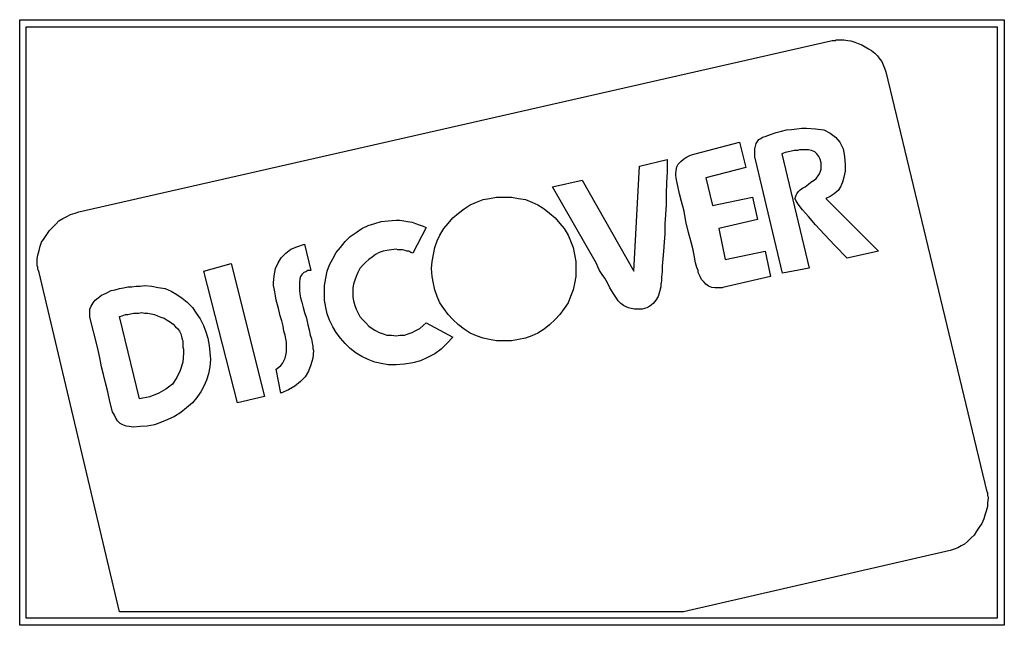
# Model space of a CAD drawing. Extents: x 0 to 26, y -0.1 to 2.
# Tile 17 of 18: x 19.9 to 22.9, y 0 to 1.8. Entities that reach past the tile are written whole.
import ezdxf

# ---------------------------------------------------------------- set-up
doc = ezdxf.new("R2010")
doc.units = 0

msp = doc.modelspace()

# ---------------------------------------------------------------- linework, layer by layer
at = {"color": 0}
for p, q in [((19.93945, -0.015625, 0.5), (19.93945, 1.818359, 0.5)), ((19.93945, 1.818359, 0.5), (22.92383, 1.818359, 0.5)), ((19.95898, 0.005859, 0.5), (19.95898, 1.796875, 0.5)), ((19.95898, 1.796875, 0.5), (22.90234, 1.796875, 0.5)), ((22.90234, 1.796875, 0.5), (22.90234, 0.005859, 0.5)), ((22.92383, 1.818359, 0.5), (22.92383, -0.015625, 0.5)), ((20.11914, 1.236328, 0.5), (22.39844, 1.753906, 0.5)), ((22.39844, 1.753906, 0.5), (22.40234, 1.755859, 0.5)), ((22.40234, 1.755859, 0.5), (22.4043, 1.755859, 0.5)), ((22.4043, 1.755859, 0.5), (22.4082, 1.755859, 0.5)), ((22.4082, 1.755859, 0.5), (22.41211, 1.755859, 0.5)), ((22.41211, 1.755859, 0.5), (22.41406, 1.757813, 0.5)), ((22.41406, 1.757813, 0.5), (22.41797, 1.757813, 0.5)), ((22.41797, 1.757813, 0.5), (22.42188, 1.757813, 0.5)), ((22.42188, 1.757813, 0.5), (22.42578, 1.757813, 0.5)), ((22.42578, 1.757813, 0.5), (22.4375, 1.757813, 0.5)), ((22.4375, 1.757813, 0.5), (22.44922, 1.755859, 0.5)), ((22.44922, 1.755859, 0.5), (22.45898, 1.753906, 0.5)), ((22.45898, 1.753906, 0.5), (22.4707, 1.75, 0.5)), ((22.4707, 1.75, 0.5), (22.48047, 1.746094, 0.5)), ((22.48047, 1.746094, 0.5), (22.49219, 1.742188, 0.5)), ((22.49219, 1.742188, 0.5), (22.50195, 1.736328, 0.5)), ((22.50195, 1.736328, 0.5), (22.51172, 1.730469, 0.5)), ((22.51172, 1.730469, 0.5), (22.52148, 1.724609, 0.5)), ((22.52148, 1.724609, 0.5), (22.53125, 1.716797, 0.5)), ((22.53125, 1.716797, 0.5), (22.53906, 1.708984, 0.5)), ((22.53906, 1.708984, 0.5), (22.54688, 1.699219, 0.5)), ((22.54688, 1.699219, 0.5), (22.55273, 1.691406, 0.5)), ((22.55273, 1.691406, 0.5), (22.55664, 1.681641, 0.5)), ((22.55664, 1.681641, 0.5), (22.56055, 1.671875, 0.5)), ((22.56055, 1.671875, 0.5), (22.56445, 1.660156, 0.5)), ((22.56445, 1.660156, 0.5), (22.87109, 0.388672, 0.5)), ((22.18555, 1.458984, 0.5), (22.19141, 1.462891, 0.5)), ((22.19141, 1.462891, 0.5), (22.19922, 1.464844, 0.5)), ((22.19922, 1.464844, 0.5), (22.21484, 1.470703, 0.5)), ((22.21484, 1.470703, 0.5), (22.23242, 1.476563, 0.5)), ((22.23242, 1.476563, 0.5), (22.24805, 1.480469, 0.5)), ((22.24805, 1.480469, 0.5), (22.26367, 1.484375, 0.5)), ((22.26367, 1.484375, 0.5), (22.2793, 1.486328, 0.5)), ((22.2793, 1.486328, 0.5), (22.29492, 1.488281, 0.5)), ((22.29492, 1.488281, 0.5), (22.31055, 1.490234, 0.5)), ((22.31055, 1.490234, 0.5), (22.32422, 1.490234, 0.5)), ((22.32422, 1.490234, 0.5), (22.35156, 1.488281, 0.5)), ((22.35156, 1.488281, 0.5), (22.37695, 1.484375, 0.5)), ((22.37695, 1.484375, 0.5), (22.39648, 1.474609, 0.5)), ((22.39648, 1.474609, 0.5), (22.41211, 1.462891, 0.5)), ((22.41211, 1.462891, 0.5), (22.42578, 1.447266, 0.5)), ((21.98633, 1.412109, 0.5), (22.12109, 1.447266, 0.5)), ((22.12109, 1.447266, 0.5), (22.14063, 1.371094, 0.5)), ((22.16797, 1.427734, 0.5), (22.16992, 1.435547, 0.5)), ((22.16992, 1.435547, 0.5), (22.17188, 1.443359, 0.5)), ((22.17188, 1.443359, 0.5), (22.17578, 1.449219, 0.5)), ((22.17578, 1.449219, 0.5), (22.17969, 1.455078, 0.5)), ((22.17969, 1.455078, 0.5), (22.18555, 1.458984, 0.5)), ((22.42578, 1.447266, 0.5), (22.43555, 1.427734, 0.5)), ((21.96094, 1.402344, 0.5), (21.97266, 1.408203, 0.5)), ((21.97266, 1.408203, 0.5), (21.98633, 1.412109, 0.5)), ((22.16797, 1.417969, 0.5), (22.16797, 1.427734, 0.5)), ((22.16797, 1.416016, 0.5), (22.16797, 1.417969, 0.5)), ((22.16797, 1.412109, 0.5), (22.16797, 1.416016, 0.5)), ((22.16797, 1.408203, 0.5), (22.16797, 1.412109, 0.5)), ((22.16797, 1.40625, 0.5), (22.16797, 1.408203, 0.5)), ((22.16797, 1.402344, 0.5), (22.16797, 1.40625, 0.5)), ((22.25977, 1.416016, 0.5), (22.25, 1.412109, 0.5)), ((22.25, 1.412109, 0.5), (22.33203, 1.066406, 0.5)), ((22.26953, 1.417969, 0.5), (22.25977, 1.416016, 0.5)), ((22.2793, 1.419922, 0.5), (22.26953, 1.417969, 0.5)), ((22.28711, 1.421875, 0.5), (22.2793, 1.419922, 0.5)), ((22.29688, 1.421875, 0.5), (22.28711, 1.421875, 0.5)), ((22.30273, 1.423828, 0.5), (22.29688, 1.421875, 0.5)), ((22.31055, 1.423828, 0.5), (22.30273, 1.423828, 0.5)), ((22.31641, 1.423828, 0.5), (22.31055, 1.423828, 0.5)), ((22.33008, 1.423828, 0.5), (22.31641, 1.423828, 0.5)), ((22.33984, 1.421875, 0.5), (22.33008, 1.423828, 0.5)), ((22.34961, 1.417969, 0.5), (22.33984, 1.421875, 0.5)), ((22.35547, 1.412109, 0.5), (22.34961, 1.417969, 0.5)), ((22.36133, 1.404297, 0.5), (22.35547, 1.412109, 0.5)), ((22.36523, 1.396484, 0.5), (22.36133, 1.404297, 0.5)), ((22.43555, 1.427734, 0.5), (22.43945, 1.404297, 0.5)), ((22.43945, 1.404297, 0.5), (22.44141, 1.378906, 0.5)), ((21.80078, 1.056641, 0.5), (21.81836, 1.375, 0.5)), ((21.81836, 1.375, 0.5), (21.90234, 1.394531, 0.5)), ((21.90234, 1.394531, 0.5), (21.90234, 1.357422, 0.5)), ((21.92969, 1.361328, 0.5), (21.93164, 1.373047, 0.5)), ((21.93164, 1.373047, 0.5), (21.93555, 1.380859, 0.5)), ((21.93555, 1.380859, 0.5), (21.94336, 1.388672, 0.5)), ((21.94336, 1.388672, 0.5), (21.95117, 1.396484, 0.5)), ((21.95117, 1.396484, 0.5), (21.96094, 1.402344, 0.5)), ((22.16797, 1.400391, 0.5), (22.16797, 1.402344, 0.5)), ((22.16992, 1.396484, 0.5), (22.16797, 1.400391, 0.5)), ((22.16992, 1.394531, 0.5), (22.16992, 1.396484, 0.5)), ((22.25195, 1.050781, 0.5), (22.16992, 1.394531, 0.5)), ((22.36914, 1.384766, 0.5), (22.36523, 1.396484, 0.5)), ((22.36914, 1.373047, 0.5), (22.36914, 1.384766, 0.5)), ((22.36914, 1.365234, 0.5), (22.36914, 1.373047, 0.5)), ((22.44141, 1.378906, 0.5), (22.44141, 1.359375, 0.5)), ((21.90234, 1.357422, 0.5), (21.90039, 1.324219, 0.5)), ((21.92773, 1.351563, 0.5), (21.92969, 1.361328, 0.5)), ((21.92773, 1.347656, 0.5), (21.92773, 1.351563, 0.5)), ((21.92969, 1.339844, 0.5), (21.92773, 1.347656, 0.5)), ((22.14063, 1.371094, 0.5), (22.01953, 1.339844, 0.5)), ((22.35352, 1.337891, 0.5), (22.35938, 1.345703, 0.5)), ((22.35938, 1.345703, 0.5), (22.36328, 1.351563, 0.5)), ((22.36328, 1.351563, 0.5), (22.36719, 1.359375, 0.5)), ((22.36719, 1.359375, 0.5), (22.36914, 1.365234, 0.5)), ((22.44141, 1.359375, 0.5), (22.4375, 1.341797, 0.5)), ((21.55469, 1.3125, 0.5), (21.64453, 1.332031, 0.5)), ((21.64453, 1.332031, 0.5), (21.80078, 1.056641, 0.5)), ((21.90039, 1.324219, 0.5), (21.89844, 1.291016, 0.5)), ((21.93164, 1.328125, 0.5), (21.92969, 1.339844, 0.5)), ((21.93555, 1.310547, 0.5), (21.93164, 1.328125, 0.5)), ((22.01953, 1.339844, 0.5), (22.03906, 1.255859, 0.5)), ((22.32031, 1.3125, 0.5), (22.33008, 1.320313, 0.5)), ((22.33008, 1.320313, 0.5), (22.33789, 1.326172, 0.5)), ((22.33789, 1.326172, 0.5), (22.34766, 1.332031, 0.5)), ((22.34766, 1.332031, 0.5), (22.35352, 1.337891, 0.5)), ((22.43359, 1.326172, 0.5), (22.42773, 1.3125, 0.5)), ((22.4375, 1.341797, 0.5), (22.43359, 1.326172, 0.5)), ((21.6875, 1.080078, 0.5), (21.55469, 1.3125, 0.5)), ((21.89844, 1.291016, 0.5), (21.89844, 1.257813, 0.5)), ((21.93945, 1.291016, 0.5), (21.93555, 1.310547, 0.5)), ((21.94531, 1.267578, 0.5), (21.93945, 1.291016, 0.5)), ((22.29102, 1.28125, 0.5), (22.29297, 1.287109, 0.5)), ((22.29297, 1.287109, 0.5), (22.29492, 1.291016, 0.5)), ((22.29492, 1.291016, 0.5), (22.29883, 1.296875, 0.5)), ((22.29883, 1.296875, 0.5), (22.30469, 1.302734, 0.5)), ((22.30469, 1.302734, 0.5), (22.3125, 1.308594, 0.5)), ((22.3125, 1.308594, 0.5), (22.32031, 1.3125, 0.5)), ((22.4082, 1.291016, 0.5), (22.39648, 1.283203, 0.5)), ((22.41992, 1.300781, 0.5), (22.4082, 1.291016, 0.5)), ((22.42773, 1.3125, 0.5), (22.41992, 1.300781, 0.5)), ((21.28711, 1.246094, 0.5), (21.30469, 1.257813, 0.5)), ((21.30469, 1.257813, 0.5), (21.32422, 1.265625, 0.5)), ((21.32422, 1.265625, 0.5), (21.34375, 1.273438, 0.5)), ((21.34375, 1.273438, 0.5), (21.36328, 1.277344, 0.5)), ((21.36328, 1.277344, 0.5), (21.38477, 1.28125, 0.5)), ((21.38477, 1.28125, 0.5), (21.40625, 1.28125, 0.5)), ((21.40625, 1.28125, 0.5), (21.42969, 1.28125, 0.5)), ((21.42969, 1.28125, 0.5), (21.45117, 1.277344, 0.5)), ((21.45117, 1.277344, 0.5), (21.47266, 1.273438, 0.5)), ((21.47266, 1.273438, 0.5), (21.49219, 1.265625, 0.5)), ((21.49219, 1.265625, 0.5), (21.50977, 1.257813, 0.5)), ((21.50977, 1.257813, 0.5), (21.5293, 1.246094, 0.5)), ((21.89844, 1.257813, 0.5), (21.89648, 1.228516, 0.5)), ((21.95313, 1.238281, 0.5), (21.94531, 1.267578, 0.5)), ((22.03906, 1.255859, 0.5), (22.16016, 1.28125, 0.5)), ((22.16016, 1.28125, 0.5), (22.17578, 1.212891, 0.5)), ((22.28906, 1.277344, 0.5), (22.29102, 1.28125, 0.5)), ((22.29297, 1.269531, 0.5), (22.28906, 1.277344, 0.5)), ((22.29883, 1.259766, 0.5), (22.29297, 1.269531, 0.5)), ((22.3125, 1.242188, 0.5), (22.29883, 1.259766, 0.5)), ((22.39648, 1.283203, 0.5), (22.38281, 1.277344, 0.5)), ((22.38281, 1.277344, 0.5), (22.54297, 1.117188, 0.5)), ((20.08203, 1.222656, 0.5), (20.09375, 1.228516, 0.5)), ((20.09375, 1.228516, 0.5), (20.10742, 1.232422, 0.5)), ((20.10742, 1.232422, 0.5), (20.11914, 1.236328, 0.5)), ((21.25195, 1.21875, 0.5), (21.26953, 1.232422, 0.5)), ((21.26953, 1.232422, 0.5), (21.28711, 1.246094, 0.5)), ((21.5293, 1.246094, 0.5), (21.54492, 1.232422, 0.5)), ((21.54492, 1.232422, 0.5), (21.5625, 1.21875, 0.5)), ((21.89648, 1.228516, 0.5), (21.89453, 1.199219, 0.5)), ((21.95898, 1.207031, 0.5), (21.95313, 1.238281, 0.5)), ((22.33008, 1.222656, 0.5), (22.3125, 1.242188, 0.5)), ((20.03906, 1.189453, 0.5), (20.04883, 1.199219, 0.5)), ((20.04883, 1.199219, 0.5), (20.05859, 1.208984, 0.5)), ((20.05859, 1.208984, 0.5), (20.07031, 1.216797, 0.5)), ((20.07031, 1.216797, 0.5), (20.08203, 1.222656, 0.5)), ((20.97656, 1.185547, 0.5), (20.99609, 1.195313, 0.5)), ((20.99609, 1.195313, 0.5), (21.01563, 1.201172, 0.5)), ((21.01563, 1.201172, 0.5), (21.03516, 1.207031, 0.5)), ((21.03516, 1.207031, 0.5), (21.05664, 1.208984, 0.5)), ((21.05664, 1.208984, 0.5), (21.08008, 1.210938, 0.5)), ((21.08008, 1.210938, 0.5), (21.0918, 1.210938, 0.5)), ((21.0918, 1.210938, 0.5), (21.10352, 1.208984, 0.5)), ((21.10352, 1.208984, 0.5), (21.11523, 1.207031, 0.5)), ((21.11523, 1.207031, 0.5), (21.12891, 1.205078, 0.5)), ((21.12891, 1.205078, 0.5), (21.13867, 1.201172, 0.5)), ((21.13867, 1.201172, 0.5), (21.15039, 1.197266, 0.5)), ((21.15039, 1.197266, 0.5), (21.16211, 1.193359, 0.5)), ((21.22461, 1.185547, 0.5), (21.23828, 1.201172, 0.5)), ((21.23828, 1.201172, 0.5), (21.25195, 1.21875, 0.5)), ((21.5625, 1.21875, 0.5), (21.57617, 1.201172, 0.5)), ((21.57617, 1.201172, 0.5), (21.58984, 1.185547, 0.5)), ((21.89453, 1.199219, 0.5), (21.89453, 1.169922, 0.5)), ((21.9668, 1.173828, 0.5), (21.95898, 1.207031, 0.5)), ((22.17578, 1.212891, 0.5), (22.05859, 1.185547, 0.5)), ((22.35156, 1.197266, 0.5), (22.33008, 1.222656, 0.5)), ((22.37891, 1.167969, 0.5), (22.35156, 1.197266, 0.5)), ((20.01367, 1.15625, 0.5), (20.02148, 1.167969, 0.5)), ((20.02148, 1.167969, 0.5), (20.0293, 1.179688, 0.5)), ((20.0293, 1.179688, 0.5), (20.03906, 1.189453, 0.5)), ((20.94141, 1.162109, 0.5), (20.95898, 1.173828, 0.5)), ((20.95898, 1.173828, 0.5), (20.97656, 1.185547, 0.5)), ((21.17188, 1.189453, 0.5), (21.13086, 1.111328, 0.5)), ((21.16211, 1.193359, 0.5), (21.17188, 1.189453, 0.5)), ((21.20508, 1.148438, 0.5), (21.21289, 1.166016, 0.5)), ((21.21289, 1.166016, 0.5), (21.22461, 1.185547, 0.5)), ((21.58984, 1.185547, 0.5), (21.60156, 1.166016, 0.5)), ((21.60156, 1.166016, 0.5), (21.60938, 1.148438, 0.5)), ((21.89453, 1.169922, 0.5), (21.89258, 1.144531, 0.5)), ((21.97461, 1.144531, 0.5), (21.9668, 1.173828, 0.5)), ((22.05859, 1.185547, 0.5), (22.07813, 1.091797, 0.5)), ((22.41016, 1.134766, 0.5), (22.37891, 1.167969, 0.5)), ((20.00195, 1.132813, 0.5), (20.00586, 1.144531, 0.5)), ((20.00586, 1.144531, 0.5), (20.01367, 1.15625, 0.5)), ((20.7793, 1.130859, 0.5), (20.80273, 1.138672, 0.5)), ((20.80273, 1.138672, 0.5), (20.82227, 1.058594, 0.5)), ((20.91211, 1.128906, 0.5), (20.92578, 1.146484, 0.5)), ((20.92578, 1.146484, 0.5), (20.94141, 1.162109, 0.5)), ((21.19727, 1.128906, 0.5), (21.20508, 1.148438, 0.5)), ((21.60938, 1.148438, 0.5), (21.61719, 1.128906, 0.5)), ((21.89258, 1.144531, 0.5), (21.89063, 1.117188, 0.5)), ((21.98047, 1.121094, 0.5), (21.97461, 1.144531, 0.5)), ((22.44727, 1.095703, 0.5), (22.41016, 1.134766, 0.5)), ((19.99219, 1.09375, 0.5), (19.99414, 1.105469, 0.5)), ((19.99414, 1.105469, 0.5), (19.99805, 1.119141, 0.5)), ((19.99805, 1.119141, 0.5), (20.00195, 1.132813, 0.5)), ((20.73242, 1.097656, 0.5), (20.74609, 1.111328, 0.5)), ((20.74609, 1.111328, 0.5), (20.76172, 1.123047, 0.5)), ((20.76172, 1.123047, 0.5), (20.7793, 1.130859, 0.5)), ((20.88867, 1.09375, 0.5), (20.89844, 1.113281, 0.5)), ((20.89844, 1.113281, 0.5), (20.91211, 1.128906, 0.5)), ((21.01758, 1.107422, 0.5), (21.00781, 1.099609, 0.5)), ((21.0293, 1.113281, 0.5), (21.01758, 1.107422, 0.5)), ((21.04102, 1.117188, 0.5), (21.0293, 1.113281, 0.5)), ((21.05273, 1.119141, 0.5), (21.04102, 1.117188, 0.5)), ((21.06641, 1.121094, 0.5), (21.05273, 1.119141, 0.5)), ((21.08008, 1.123047, 0.5), (21.06641, 1.121094, 0.5)), ((21.08594, 1.121094, 0.5), (21.08008, 1.123047, 0.5)), ((21.09375, 1.121094, 0.5), (21.08594, 1.121094, 0.5)), ((21.09961, 1.121094, 0.5), (21.09375, 1.121094, 0.5)), ((21.10742, 1.119141, 0.5), (21.09961, 1.121094, 0.5)), ((21.11328, 1.117188, 0.5), (21.10742, 1.119141, 0.5)), ((21.11914, 1.117188, 0.5), (21.11328, 1.117188, 0.5)), ((21.125, 1.113281, 0.5), (21.11914, 1.117188, 0.5)), ((21.13086, 1.111328, 0.5), (21.125, 1.113281, 0.5)), ((21.18945, 1.085938, 0.5), (21.19336, 1.107422, 0.5)), ((21.19336, 1.107422, 0.5), (21.19727, 1.128906, 0.5)), ((21.61719, 1.128906, 0.5), (21.62109, 1.107422, 0.5)), ((21.62109, 1.107422, 0.5), (21.625, 1.085938, 0.5)), ((21.89063, 1.117188, 0.5), (21.88867, 1.09375, 0.5)), ((21.98438, 1.099609, 0.5), (21.98047, 1.121094, 0.5)), ((22.07813, 1.091797, 0.5), (22.19922, 1.117188, 0.5)), ((22.19922, 1.117188, 0.5), (22.21484, 1.041016, 0.5)), ((22.54297, 1.117188, 0.5), (22.44727, 1.095703, 0.5)), ((19.99219, 1.080078, 0.5), (19.99219, 1.09375, 0.5)), ((19.99219, 1.078125, 0.5), (19.99219, 1.080078, 0.5)), ((19.99219, 1.076172, 0.5), (19.99219, 1.078125, 0.5)), ((19.99219, 1.072266, 0.5), (19.99219, 1.076172, 0.5)), ((20.49805, 1.056641, 0.5), (20.58008, 1.080078, 0.5)), ((20.58008, 1.080078, 0.5), (20.68164, 0.677734, 0.5)), ((20.71484, 1.064453, 0.5), (20.72266, 1.082031, 0.5)), ((20.72266, 1.082031, 0.5), (20.73242, 1.097656, 0.5)), ((20.87109, 1.056641, 0.5), (20.87891, 1.076172, 0.5)), ((20.87891, 1.076172, 0.5), (20.88867, 1.09375, 0.5)), ((20.98828, 1.083984, 0.5), (20.97852, 1.074219, 0.5)), ((20.99805, 1.091797, 0.5), (20.98828, 1.083984, 0.5)), ((21.00781, 1.099609, 0.5), (20.99805, 1.091797, 0.5)), ((21.1875, 1.064453, 0.5), (21.18945, 1.085938, 0.5)), ((21.625, 1.085938, 0.5), (21.625, 1.064453, 0.5)), ((21.69141, 1.070313, 0.5), (21.6875, 1.080078, 0.5)), ((21.88867, 1.09375, 0.5), (21.88672, 1.072266, 0.5)), ((21.98828, 1.082031, 0.5), (21.98438, 1.099609, 0.5)), ((21.99219, 1.068359, 0.5), (21.98828, 1.082031, 0.5)), ((19.99414, 1.070313, 0.5), (19.99219, 1.072266, 0.5)), ((19.99414, 1.066406, 0.5), (19.99414, 1.070313, 0.5)), ((19.99414, 1.0625, 0.5), (19.99414, 1.066406, 0.5)), ((19.99609, 1.058594, 0.5), (19.99414, 1.0625, 0.5)), ((19.99805, 1.052734, 0.5), (19.99609, 1.058594, 0.5)), ((20.24219, 0.025391, 0.5), (19.99805, 1.052734, 0.5)), ((20.59961, 0.658203, 0.5), (20.49805, 1.056641, 0.5)), ((20.71094, 1.042969, 0.5), (20.71484, 1.064453, 0.5)), ((20.79492, 1.046875, 0.5), (20.79102, 1.041016, 0.5)), ((20.80078, 1.052734, 0.5), (20.79492, 1.046875, 0.5)), ((20.80664, 1.054688, 0.5), (20.80078, 1.052734, 0.5)), ((20.8125, 1.058594, 0.5), (20.80664, 1.054688, 0.5)), ((20.82227, 1.058594, 0.5), (20.8125, 1.058594, 0.5)), ((20.86719, 1.035156, 0.5), (20.87109, 1.056641, 0.5)), ((20.96484, 1.052734, 0.5), (20.95898, 1.041016, 0.5)), ((20.9707, 1.064453, 0.5), (20.96484, 1.052734, 0.5)), ((20.97852, 1.074219, 0.5), (20.9707, 1.064453, 0.5)), ((21.18945, 1.041016, 0.5), (21.1875, 1.064453, 0.5)), ((21.625, 1.064453, 0.5), (21.625, 1.041016, 0.5)), ((21.69727, 1.058594, 0.5), (21.69141, 1.070313, 0.5)), ((21.70508, 1.046875, 0.5), (21.69727, 1.058594, 0.5)), ((21.71289, 1.035156, 0.5), (21.70508, 1.046875, 0.5)), ((21.88672, 1.054688, 0.5), (21.88477, 1.039063, 0.5)), ((21.88672, 1.072266, 0.5), (21.88672, 1.054688, 0.5)), ((21.99609, 1.058594, 0.5), (21.99219, 1.068359, 0.5)), ((21.99609, 1.052734, 0.5), (21.99609, 1.058594, 0.5)), ((22.00195, 1.041016, 0.5), (21.99609, 1.052734, 0.5)), ((22.33203, 1.066406, 0.5), (22.25195, 1.050781, 0.5)), ((20.70898, 1.021484, 0.5), (20.71094, 1.042969, 0.5)), ((20.70898, 1.013672, 0.5), (20.70898, 1.021484, 0.5)), ((20.78906, 1.033203, 0.5), (20.78711, 1.023438, 0.5)), ((20.78711, 1.023438, 0.5), (20.78711, 1.013672, 0.5)), ((20.79102, 1.041016, 0.5), (20.78906, 1.033203, 0.5)), ((20.86328, 1.013672, 0.5), (20.86719, 1.035156, 0.5)), ((20.95117, 1.017578, 0.5), (20.94922, 1.005859, 0.5)), ((20.95508, 1.029297, 0.5), (20.95117, 1.017578, 0.5)), ((20.95898, 1.041016, 0.5), (20.95508, 1.029297, 0.5)), ((21.19336, 1.019531, 0.5), (21.18945, 1.041016, 0.5)), ((21.19727, 1, 0.5), (21.19336, 1.019531, 0.5)), ((21.62109, 1.019531, 0.5), (21.61719, 1, 0.5)), ((21.625, 1.041016, 0.5), (21.62109, 1.019531, 0.5)), ((21.7207, 1.021484, 0.5), (21.71289, 1.035156, 0.5)), ((21.72852, 1.005859, 0.5), (21.7207, 1.021484, 0.5)), ((21.88477, 1.027344, 0.5), (21.88281, 1.017578, 0.5)), ((21.88281, 1.017578, 0.5), (21.88281, 1.009766, 0.5)), ((21.88477, 1.039063, 0.5), (21.88477, 1.027344, 0.5)), ((22.00586, 1.03125, 0.5), (22.00195, 1.041016, 0.5)), ((22.01367, 1.023438, 0.5), (22.00586, 1.03125, 0.5)), ((22.01953, 1.017578, 0.5), (22.01367, 1.023438, 0.5)), ((22.02734, 1.011719, 0.5), (22.01953, 1.017578, 0.5)), ((22.21484, 1.041016, 0.5), (22.07031, 1.007813, 0.5)), ((20.1875, 0.984375, 0.5), (20.20117, 0.990234, 0.5)), ((20.20117, 0.990234, 0.5), (20.2168, 0.998047, 0.5)), ((20.2168, 0.998047, 0.5), (20.22852, 1, 0.5)), ((20.22852, 1, 0.5), (20.24219, 1.003906, 0.5)), ((20.24219, 1.003906, 0.5), (20.25391, 1.005859, 0.5)), ((20.25391, 1.005859, 0.5), (20.26758, 1.009766, 0.5)), ((20.26758, 1.009766, 0.5), (20.2793, 1.009766, 0.5)), ((20.2793, 1.009766, 0.5), (20.29297, 1.011719, 0.5)), ((20.29297, 1.011719, 0.5), (20.30469, 1.011719, 0.5)), ((20.30469, 1.011719, 0.5), (20.31836, 1.013672, 0.5)), ((20.31836, 1.013672, 0.5), (20.33984, 1.011719, 0.5)), ((20.33984, 1.011719, 0.5), (20.35938, 1.007813, 0.5)), ((20.35938, 1.007813, 0.5), (20.38086, 1.003906, 0.5)), ((20.38086, 1.003906, 0.5), (20.39844, 0.996094, 0.5)), ((20.39844, 0.996094, 0.5), (20.41602, 0.986328, 0.5)), ((20.41602, 0.986328, 0.5), (20.43164, 0.974609, 0.5)), ((20.71094, 1.003906, 0.5), (20.70898, 1.013672, 0.5)), ((20.71289, 0.994141, 0.5), (20.71094, 1.003906, 0.5)), ((20.71484, 0.982422, 0.5), (20.71289, 0.994141, 0.5)), ((20.78711, 1.013672, 0.5), (20.78711, 1.005859, 0.5)), ((20.78711, 1.005859, 0.5), (20.78711, 0.998047, 0.5)), ((20.78711, 0.998047, 0.5), (20.78906, 0.988281, 0.5)), ((20.78906, 0.988281, 0.5), (20.79102, 0.976563, 0.5)), ((20.86328, 0.992188, 0.5), (20.86328, 1.013672, 0.5)), ((20.86328, 0.96875, 0.5), (20.86328, 0.992188, 0.5)), ((20.94922, 1.005859, 0.5), (20.94922, 0.992188, 0.5)), ((20.94922, 0.992188, 0.5), (20.94922, 0.978516, 0.5)), ((21.20508, 0.980469, 0.5), (21.19727, 1, 0.5)), ((21.61719, 1, 0.5), (21.60938, 0.980469, 0.5)), ((21.73828, 0.990234, 0.5), (21.72852, 1.005859, 0.5)), ((21.74805, 0.974609, 0.5), (21.73828, 0.990234, 0.5)), ((21.87891, 0.994141, 0.5), (21.875, 0.980469, 0.5)), ((21.88281, 1.009766, 0.5), (21.87891, 0.994141, 0.5)), ((22.03711, 1.007813, 0.5), (22.02734, 1.011719, 0.5)), ((22.04688, 1.005859, 0.5), (22.03711, 1.007813, 0.5)), ((22.05859, 1.005859, 0.5), (22.04688, 1.005859, 0.5)), ((22.06055, 1.005859, 0.5), (22.05859, 1.005859, 0.5)), ((22.0625, 1.005859, 0.5), (22.06055, 1.005859, 0.5)), ((22.06445, 1.005859, 0.5), (22.0625, 1.005859, 0.5)), ((22.06641, 1.005859, 0.5), (22.06445, 1.005859, 0.5)), ((22.06836, 1.005859, 0.5), (22.06641, 1.005859, 0.5)), ((22.07031, 1.007813, 0.5), (22.06836, 1.005859, 0.5)), ((22.06836, 1.005859, 0.5), (22.06836, 1.005859, 0.5)), ((22.07031, 1.007813, 0.5), (22.07031, 1.007813, 0.5)), ((20.15625, 0.951172, 0.5), (20.16211, 0.960938, 0.5)), ((20.16211, 0.960938, 0.5), (20.16797, 0.96875, 0.5)), ((20.16797, 0.96875, 0.5), (20.17773, 0.976563, 0.5)), ((20.17773, 0.976563, 0.5), (20.1875, 0.984375, 0.5)), ((20.43164, 0.974609, 0.5), (20.44727, 0.962891, 0.5)), ((20.44727, 0.962891, 0.5), (20.46289, 0.947266, 0.5)), ((20.7168, 0.96875, 0.5), (20.71484, 0.982422, 0.5)), ((20.7207, 0.955078, 0.5), (20.7168, 0.96875, 0.5)), ((20.72461, 0.939453, 0.5), (20.7207, 0.955078, 0.5)), ((20.79102, 0.976563, 0.5), (20.79492, 0.962891, 0.5)), ((20.79492, 0.962891, 0.5), (20.79883, 0.947266, 0.5)), ((20.86719, 0.947266, 0.5), (20.86328, 0.96875, 0.5)), ((20.94922, 0.978516, 0.5), (20.95117, 0.966797, 0.5)), ((20.95117, 0.966797, 0.5), (20.95508, 0.953125, 0.5)), ((21.21289, 0.960938, 0.5), (21.20508, 0.980469, 0.5)), ((21.22461, 0.943359, 0.5), (21.21289, 0.960938, 0.5)), ((21.60156, 0.960938, 0.5), (21.58984, 0.943359, 0.5)), ((21.60938, 0.980469, 0.5), (21.60156, 0.960938, 0.5)), ((21.75391, 0.966797, 0.5), (21.74805, 0.974609, 0.5)), ((21.76172, 0.958984, 0.5), (21.75391, 0.966797, 0.5)), ((21.76953, 0.953125, 0.5), (21.76172, 0.958984, 0.5)), ((21.85938, 0.958984, 0.5), (21.84961, 0.951172, 0.5)), ((21.86719, 0.96875, 0.5), (21.85938, 0.958984, 0.5)), ((21.875, 0.980469, 0.5), (21.86719, 0.96875, 0.5)), ((20.15234, 0.941406, 0.5), (20.15625, 0.951172, 0.5)), ((20.15234, 0.931641, 0.5), (20.15234, 0.941406, 0.5)), ((20.15234, 0.917969, 0.5), (20.15234, 0.931641, 0.5)), ((20.25, 0.921875, 0.5), (20.25977, 0.925781, 0.5)), ((20.25977, 0.925781, 0.5), (20.26758, 0.925781, 0.5)), ((20.26758, 0.925781, 0.5), (20.27539, 0.927734, 0.5)), ((20.27539, 0.927734, 0.5), (20.28516, 0.929688, 0.5)), ((20.28516, 0.929688, 0.5), (20.29297, 0.929688, 0.5)), ((20.29297, 0.929688, 0.5), (20.30078, 0.929688, 0.5)), ((20.30078, 0.929688, 0.5), (20.30859, 0.931641, 0.5)), ((20.30859, 0.931641, 0.5), (20.31836, 0.929688, 0.5)), ((20.31836, 0.929688, 0.5), (20.32813, 0.929688, 0.5)), ((20.32813, 0.929688, 0.5), (20.33789, 0.927734, 0.5)), ((20.33789, 0.927734, 0.5), (20.34766, 0.925781, 0.5)), ((20.34766, 0.925781, 0.5), (20.35742, 0.921875, 0.5)), ((20.46289, 0.947266, 0.5), (20.47461, 0.929688, 0.5)), ((20.47461, 0.929688, 0.5), (20.48633, 0.912109, 0.5)), ((20.72852, 0.921875, 0.5), (20.72461, 0.939453, 0.5)), ((20.79883, 0.947266, 0.5), (20.80273, 0.931641, 0.5)), ((20.80273, 0.931641, 0.5), (20.80859, 0.914063, 0.5)), ((20.87109, 0.927734, 0.5), (20.86719, 0.947266, 0.5)), ((20.87891, 0.908203, 0.5), (20.87109, 0.927734, 0.5)), ((20.95508, 0.953125, 0.5), (20.95898, 0.941406, 0.5)), ((20.95898, 0.941406, 0.5), (20.96484, 0.931641, 0.5)), ((20.96484, 0.931641, 0.5), (20.9707, 0.919922, 0.5)), ((21.23828, 0.925781, 0.5), (21.22461, 0.943359, 0.5)), ((21.25195, 0.910156, 0.5), (21.23828, 0.925781, 0.5)), ((21.57617, 0.925781, 0.5), (21.5625, 0.910156, 0.5)), ((21.58984, 0.943359, 0.5), (21.57617, 0.925781, 0.5)), ((21.77734, 0.949219, 0.5), (21.76953, 0.953125, 0.5)), ((21.78516, 0.945313, 0.5), (21.77734, 0.949219, 0.5)), ((21.79297, 0.943359, 0.5), (21.78516, 0.945313, 0.5)), ((21.80273, 0.941406, 0.5), (21.79297, 0.943359, 0.5)), ((21.8125, 0.941406, 0.5), (21.80273, 0.941406, 0.5)), ((21.82617, 0.941406, 0.5), (21.8125, 0.941406, 0.5)), ((21.83984, 0.945313, 0.5), (21.82617, 0.941406, 0.5)), ((21.84961, 0.951172, 0.5), (21.83984, 0.945313, 0.5)), ((20.17578, 0.826172, 0.5), (20.15234, 0.917969, 0.5)), ((20.24219, 0.919922, 0.5), (20.25, 0.921875, 0.5)), ((20.30273, 0.669922, 0.5), (20.24219, 0.919922, 0.5)), ((20.35742, 0.921875, 0.5), (20.36719, 0.917969, 0.5)), ((20.36719, 0.917969, 0.5), (20.37695, 0.914063, 0.5)), ((20.37695, 0.914063, 0.5), (20.38672, 0.908203, 0.5)), ((20.38672, 0.908203, 0.5), (20.39648, 0.902344, 0.5)), ((20.39648, 0.902344, 0.5), (20.4043, 0.896484, 0.5)), ((20.4043, 0.896484, 0.5), (20.41211, 0.888672, 0.5)), ((20.48633, 0.912109, 0.5), (20.49609, 0.892578, 0.5)), ((20.73438, 0.90625, 0.5), (20.72852, 0.921875, 0.5)), ((20.73828, 0.890625, 0.5), (20.73438, 0.90625, 0.5)), ((20.80859, 0.914063, 0.5), (20.8125, 0.894531, 0.5)), ((20.88867, 0.888672, 0.5), (20.87891, 0.908203, 0.5)), ((20.9707, 0.919922, 0.5), (20.97852, 0.910156, 0.5)), ((20.97852, 0.910156, 0.5), (20.98828, 0.900391, 0.5)), ((20.98828, 0.900391, 0.5), (20.99805, 0.890625, 0.5)), ((21.16211, 0.892578, 0.5), (21.17188, 0.900391, 0.5)), ((21.17188, 0.900391, 0.5), (21.25195, 0.857422, 0.5)), ((21.26953, 0.894531, 0.5), (21.25195, 0.910156, 0.5)), ((21.5625, 0.910156, 0.5), (21.54492, 0.894531, 0.5)), ((20.41211, 0.888672, 0.5), (20.41797, 0.882813, 0.5)), ((20.41797, 0.882813, 0.5), (20.42383, 0.875, 0.5)), ((20.42383, 0.875, 0.5), (20.42773, 0.867188, 0.5)), ((20.42773, 0.867188, 0.5), (20.42969, 0.859375, 0.5)), ((20.49609, 0.892578, 0.5), (20.50391, 0.873047, 0.5)), ((20.50391, 0.873047, 0.5), (20.50977, 0.853516, 0.5)), ((20.74023, 0.875, 0.5), (20.73828, 0.890625, 0.5)), ((20.74414, 0.863281, 0.5), (20.74023, 0.875, 0.5)), ((20.8125, 0.894531, 0.5), (20.81641, 0.878906, 0.5)), ((20.81641, 0.878906, 0.5), (20.82031, 0.863281, 0.5)), ((20.89844, 0.871094, 0.5), (20.88867, 0.888672, 0.5)), ((20.91211, 0.853516, 0.5), (20.89844, 0.871094, 0.5)), ((20.99805, 0.890625, 0.5), (21.00781, 0.882813, 0.5)), ((21.00781, 0.882813, 0.5), (21.01758, 0.876953, 0.5)), ((21.01758, 0.876953, 0.5), (21.0293, 0.871094, 0.5)), ((21.0293, 0.871094, 0.5), (21.04102, 0.867188, 0.5)), ((21.04102, 0.867188, 0.5), (21.05273, 0.863281, 0.5)), ((21.10547, 0.863281, 0.5), (21.11719, 0.867188, 0.5)), ((21.11719, 0.867188, 0.5), (21.12891, 0.871094, 0.5)), ((21.12891, 0.871094, 0.5), (21.14063, 0.876953, 0.5)), ((21.14063, 0.876953, 0.5), (21.15234, 0.882813, 0.5)), ((21.15234, 0.882813, 0.5), (21.16211, 0.892578, 0.5)), ((21.28711, 0.880859, 0.5), (21.26953, 0.894531, 0.5)), ((21.30469, 0.869141, 0.5), (21.28711, 0.880859, 0.5)), ((21.32422, 0.861328, 0.5), (21.30469, 0.869141, 0.5)), ((21.50977, 0.869141, 0.5), (21.49219, 0.861328, 0.5)), ((21.5293, 0.880859, 0.5), (21.50977, 0.869141, 0.5)), ((21.54492, 0.894531, 0.5), (21.5293, 0.880859, 0.5)), ((20.42969, 0.859375, 0.5), (20.43164, 0.849609, 0.5)), ((20.43164, 0.849609, 0.5), (20.43359, 0.845703, 0.5)), ((20.43359, 0.845703, 0.5), (20.43359, 0.841797, 0.5)), ((20.43359, 0.841797, 0.5), (20.43359, 0.835938, 0.5)), ((20.43359, 0.835938, 0.5), (20.43359, 0.832031, 0.5)), ((20.50977, 0.853516, 0.5), (20.51367, 0.832031, 0.5)), ((20.74609, 0.851563, 0.5), (20.74414, 0.863281, 0.5)), ((20.74805, 0.841797, 0.5), (20.74609, 0.851563, 0.5)), ((20.74805, 0.832031, 0.5), (20.74805, 0.841797, 0.5)), ((20.82031, 0.863281, 0.5), (20.82422, 0.851563, 0.5)), ((20.82422, 0.851563, 0.5), (20.82617, 0.839844, 0.5)), ((20.82617, 0.839844, 0.5), (20.82813, 0.830078, 0.5)), ((20.92578, 0.837891, 0.5), (20.91211, 0.853516, 0.5)), ((20.94141, 0.822266, 0.5), (20.92578, 0.837891, 0.5)), ((21.05273, 0.863281, 0.5), (21.06641, 0.863281, 0.5)), ((21.06641, 0.863281, 0.5), (21.08008, 0.861328, 0.5)), ((21.08008, 0.861328, 0.5), (21.0918, 0.863281, 0.5)), ((21.0918, 0.863281, 0.5), (21.10547, 0.863281, 0.5)), ((21.23438, 0.837891, 0.5), (21.2168, 0.820313, 0.5)), ((21.25195, 0.857422, 0.5), (21.23438, 0.837891, 0.5)), ((21.34375, 0.853516, 0.5), (21.32422, 0.861328, 0.5)), ((21.36328, 0.849609, 0.5), (21.34375, 0.853516, 0.5)), ((21.38477, 0.845703, 0.5), (21.36328, 0.849609, 0.5)), ((21.40625, 0.845703, 0.5), (21.38477, 0.845703, 0.5)), ((21.42969, 0.845703, 0.5), (21.40625, 0.845703, 0.5)), ((21.45117, 0.849609, 0.5), (21.42969, 0.845703, 0.5)), ((21.47266, 0.853516, 0.5), (21.45117, 0.849609, 0.5)), ((21.49219, 0.861328, 0.5), (21.47266, 0.853516, 0.5)), ((20.17969, 0.808594, 0.5), (20.17578, 0.826172, 0.5)), ((20.18359, 0.789063, 0.5), (20.17969, 0.808594, 0.5)), ((20.43359, 0.832031, 0.5), (20.43359, 0.826172, 0.5)), ((20.43359, 0.826172, 0.5), (20.43555, 0.820313, 0.5)), ((20.43555, 0.808594, 0.5), (20.43359, 0.78125, 0.5)), ((20.43555, 0.820313, 0.5), (20.43555, 0.814453, 0.5)), ((20.43555, 0.814453, 0.5), (20.43555, 0.808594, 0.5)), ((20.51367, 0.832031, 0.5), (20.51563, 0.810547, 0.5)), ((20.51563, 0.810547, 0.5), (20.51758, 0.789063, 0.5)), ((20.74609, 0.802734, 0.5), (20.74805, 0.8125, 0.5)), ((20.74805, 0.824219, 0.5), (20.74805, 0.832031, 0.5)), ((20.74805, 0.8125, 0.5), (20.74805, 0.824219, 0.5)), ((20.82813, 0.830078, 0.5), (20.82813, 0.822266, 0.5)), ((20.82813, 0.822266, 0.5), (20.83008, 0.816406, 0.5)), ((20.83008, 0.816406, 0.5), (20.82813, 0.792969, 0.5)), ((20.95898, 0.808594, 0.5), (20.94141, 0.822266, 0.5)), ((20.97656, 0.798828, 0.5), (20.95898, 0.808594, 0.5)), ((21.19727, 0.806641, 0.5), (21.17578, 0.794922, 0.5)), ((21.2168, 0.820313, 0.5), (21.19727, 0.806641, 0.5)), ((20.1875, 0.767578, 0.5), (20.18359, 0.789063, 0.5)), ((20.43359, 0.78125, 0.5), (20.42578, 0.755859, 0.5)), ((20.51758, 0.789063, 0.5), (20.51563, 0.767578, 0.5)), ((20.73047, 0.771484, 0.5), (20.73633, 0.777344, 0.5)), ((20.73633, 0.777344, 0.5), (20.74023, 0.785156, 0.5)), ((20.74023, 0.785156, 0.5), (20.74414, 0.792969, 0.5)), ((20.74414, 0.792969, 0.5), (20.74609, 0.802734, 0.5)), ((20.82813, 0.792969, 0.5), (20.82227, 0.773438, 0.5)), ((20.99609, 0.789063, 0.5), (20.97656, 0.798828, 0.5)), ((21.01563, 0.78125, 0.5), (20.99609, 0.789063, 0.5)), ((21.03516, 0.777344, 0.5), (21.01563, 0.78125, 0.5)), ((21.05664, 0.773438, 0.5), (21.03516, 0.777344, 0.5)), ((21.13086, 0.779297, 0.5), (21.10547, 0.775391, 0.5)), ((21.1543, 0.785156, 0.5), (21.13086, 0.779297, 0.5)), ((21.17578, 0.794922, 0.5), (21.1543, 0.785156, 0.5)), ((20.19336, 0.744141, 0.5), (20.1875, 0.767578, 0.5)), ((20.42578, 0.755859, 0.5), (20.41602, 0.734375, 0.5)), ((20.51563, 0.767578, 0.5), (20.51172, 0.746094, 0.5)), ((20.7168, 0.759766, 0.5), (20.72461, 0.765625, 0.5)), ((20.73047, 0.6875, 0.5), (20.7168, 0.759766, 0.5)), ((20.72461, 0.765625, 0.5), (20.73047, 0.771484, 0.5)), ((20.81445, 0.753906, 0.5), (20.80469, 0.736328, 0.5)), ((20.82227, 0.773438, 0.5), (20.81445, 0.753906, 0.5)), ((21.08008, 0.773438, 0.5), (21.05664, 0.773438, 0.5)), ((21.10547, 0.775391, 0.5), (21.08008, 0.773438, 0.5)), ((20.19922, 0.71875, 0.5), (20.19336, 0.744141, 0.5)), ((20.20703, 0.691406, 0.5), (20.19922, 0.71875, 0.5)), ((20.41602, 0.734375, 0.5), (20.40234, 0.714844, 0.5)), ((20.50586, 0.726563, 0.5), (20.49805, 0.708984, 0.5)), ((20.51172, 0.746094, 0.5), (20.50586, 0.726563, 0.5)), ((20.79102, 0.722656, 0.5), (20.77344, 0.708984, 0.5)), ((20.80469, 0.736328, 0.5), (20.79102, 0.722656, 0.5)), ((20.21289, 0.662109, 0.5), (20.20703, 0.691406, 0.5)), ((20.36133, 0.6875, 0.5), (20.33398, 0.675781, 0.5)), ((20.38281, 0.699219, 0.5), (20.36133, 0.6875, 0.5)), ((20.40234, 0.714844, 0.5), (20.38281, 0.699219, 0.5)), ((20.48828, 0.691406, 0.5), (20.47656, 0.673828, 0.5)), ((20.49805, 0.708984, 0.5), (20.48828, 0.691406, 0.5)), ((20.75391, 0.697266, 0.5), (20.73047, 0.6875, 0.5)), ((20.77344, 0.708984, 0.5), (20.75391, 0.697266, 0.5)), ((20.2207, 0.630859, 0.5), (20.21289, 0.662109, 0.5)), ((20.33398, 0.675781, 0.5), (20.30273, 0.669922, 0.5)), ((20.46289, 0.658203, 0.5), (20.44531, 0.642578, 0.5)), ((20.47656, 0.673828, 0.5), (20.46289, 0.658203, 0.5)), ((20.68164, 0.677734, 0.5), (20.59961, 0.658203, 0.5)), ((20.22656, 0.621094, 0.5), (20.2207, 0.630859, 0.5)), ((20.42773, 0.628906, 0.5), (20.4082, 0.617188, 0.5)), ((20.44531, 0.642578, 0.5), (20.42773, 0.628906, 0.5)), ((20.23047, 0.611328, 0.5), (20.22656, 0.621094, 0.5)), ((20.23633, 0.603516, 0.5), (20.23047, 0.611328, 0.5)), ((20.24414, 0.595703, 0.5), (20.23633, 0.603516, 0.5)), ((20.36914, 0.599609, 0.5), (20.34766, 0.591797, 0.5)), ((20.38867, 0.607422, 0.5), (20.36914, 0.599609, 0.5)), ((20.4082, 0.617188, 0.5), (20.38867, 0.607422, 0.5)), ((20.25195, 0.591797, 0.5), (20.24414, 0.595703, 0.5)), ((20.26172, 0.587891, 0.5), (20.25195, 0.591797, 0.5)), ((20.27148, 0.585938, 0.5), (20.26172, 0.587891, 0.5)), ((20.2832, 0.583984, 0.5), (20.27148, 0.585938, 0.5)), ((20.30469, 0.585938, 0.5), (20.2832, 0.583984, 0.5)), ((20.32617, 0.587891, 0.5), (20.30469, 0.585938, 0.5)), ((20.34766, 0.591797, 0.5), (20.32617, 0.587891, 0.5)), ((22.87109, 0.388672, 0.5), (22.87305, 0.386719, 0.5)), ((22.87305, 0.386719, 0.5), (22.87305, 0.384766, 0.5)), ((22.87305, 0.384766, 0.5), (22.87305, 0.380859, 0.5)), ((22.87305, 0.380859, 0.5), (22.87305, 0.378906, 0.5)), ((22.87305, 0.378906, 0.5), (22.87305, 0.376953, 0.5)), ((22.87305, 0.376953, 0.5), (22.875, 0.373047, 0.5)), ((22.875, 0.369141, 0.5), (22.87305, 0.355469, 0.5)), ((22.875, 0.373047, 0.5), (22.875, 0.371094, 0.5)), ((22.875, 0.371094, 0.5), (22.875, 0.369141, 0.5)), ((22.86914, 0.330078, 0.5), (22.86523, 0.318359, 0.5)), ((22.87305, 0.34375, 0.5), (22.86914, 0.330078, 0.5)), ((22.87305, 0.355469, 0.5), (22.87305, 0.34375, 0.5)), ((22.86133, 0.306641, 0.5), (22.85547, 0.292969, 0.5)), ((22.86523, 0.318359, 0.5), (22.86133, 0.306641, 0.5)), ((22.83984, 0.269531, 0.5), (22.83203, 0.257813, 0.5)), ((22.84766, 0.28125, 0.5), (22.83984, 0.269531, 0.5)), ((22.85547, 0.292969, 0.5), (22.84766, 0.28125, 0.5)), ((22.82227, 0.248047, 0.5), (22.8125, 0.238281, 0.5)), ((22.83203, 0.257813, 0.5), (22.82227, 0.248047, 0.5)), ((22.75977, 0.210938, 0.5), (21.95117, 0.025391, 0.5)), ((22.77148, 0.214844, 0.5), (22.75977, 0.210938, 0.5)), ((22.7832, 0.21875, 0.5), (22.77148, 0.214844, 0.5)), ((22.79297, 0.224609, 0.5), (22.7832, 0.21875, 0.5)), ((22.80273, 0.230469, 0.5), (22.79297, 0.224609, 0.5)), ((22.8125, 0.238281, 0.5), (22.80273, 0.230469, 0.5)), ((22.90234, 0.005859, 0.5), (19.95898, 0.005859, 0.5)), ((21.95117, 0.025391, 0.5), (20.24219, 0.025391, 0.5)), ((22.92383, -0.015625, 0.5), (19.93945, -0.015625, 0.5))]:
    msp.add_line(p, q, dxfattribs=at)

doc.saveas('drawing.dxf')
